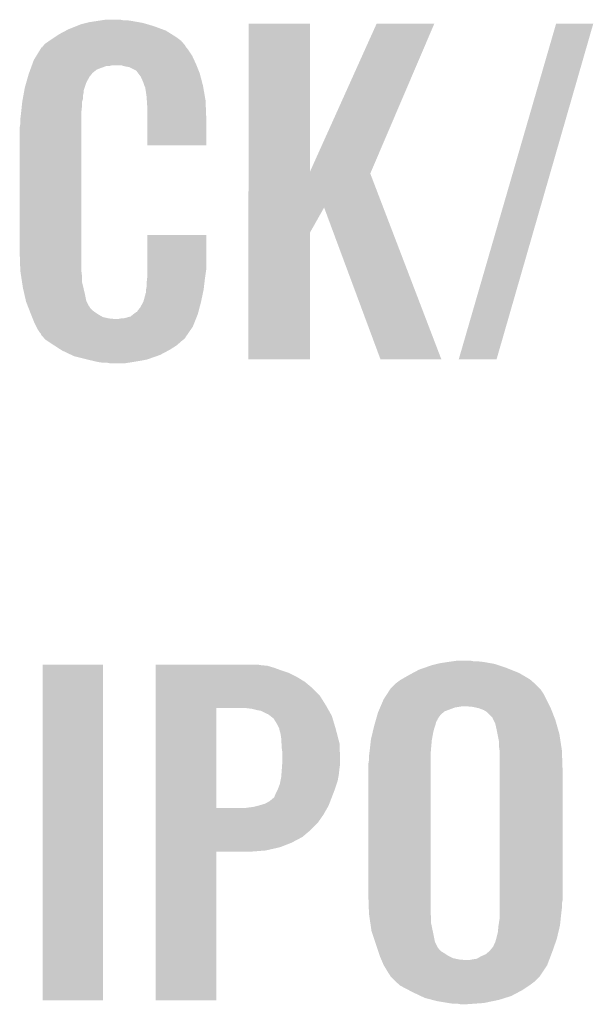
# Model space of a CAD drawing. Extents: x -9 to 122, y -9 to 65.
# Tile 200 of 256: x 92.64 to 94.92, y 18.09 to 21.99. Entities that reach past the tile are written whole.
import ezdxf

# ---------------------------------------------------------------- set-up
doc = ezdxf.new("R2010")
doc.units = 0
doc.layers.add('CLICKER_4_FOR_R7FA4M2A_V100_GTO', color=12, linetype='CONTINUOUS')

msp = doc.modelspace()

# ---------------------------------------------------------------- linework, layer by layer
at = {"layer": 'CLICKER_4_FOR_R7FA4M2A_V100_GTO'}
for points in [[(92.868756, 21.963382), (92.887802, 21.971), (93.17482, 21.963382), (93.148916, 21.971)], [(92.887802, 21.971), (92.90812, 21.97608), (93.148916, 21.971), (93.131642, 21.97608)], [(92.90812, 21.97608), (92.91828, 21.97862), (93.131642, 21.97608), (93.117248, 21.97862)], [(92.91828, 21.97862), (92.9513, 21.9837), (93.117248, 21.97862), (93.08846, 21.9837)], [(92.9513, 21.9837), (92.96781, 21.98624), (93.08846, 21.9837), (93.07068, 21.98624)], [(92.96781, 21.98624), (92.984322, 21.98878), (93.055442, 21.98624), (93.042742, 21.98878)], [(93.550752, 21.386896), (93.55076, 21.973518), (93.794622, 21.386896), (93.79458, 21.973518)], [(93.55076, 21.973518), (93.550762, 21.97354), (93.79458, 21.973518), (93.550762, 21.97354)], [(93.794622, 21.386896), (94.05874, 21.97351), (94.036644, 21.386896), (94.287326, 21.97351)], [(94.05874, 21.97351), (94.058754, 21.97354), (94.287326, 21.97351), (94.058754, 21.97354)], [(94.383866, 20.642608), (94.769948, 21.973512), (94.53371, 20.642608), (94.917254, 21.973512)], [(94.769948, 21.973512), (94.769958, 21.97354), (94.917254, 21.973512), (94.769958, 21.97354)], [(92.78366, 21.9202), (92.798898, 21.930358), (93.263718, 21.9202), (93.247466, 21.930358)], [(92.798898, 21.930358), (92.82747, 21.945598), (93.247466, 21.930358), (93.223082, 21.945598)], [(92.82747, 21.945598), (92.837, 21.95068), (93.223082, 21.945598), (93.209292, 21.95068)], [(92.837, 21.95068), (92.868756, 21.963382), (93.209292, 21.95068), (93.17482, 21.963382)], [(92.73489, 21.8821), (92.738952, 21.887176), (93.30182, 21.8821), (93.299282, 21.887176)], [(92.738952, 21.887176), (92.743022, 21.892262), (93.299282, 21.887176), (93.294924, 21.892262)], [(92.743022, 21.892262), (92.761162, 21.90496), (93.294924, 21.892262), (93.284042, 21.90496)], [(92.761162, 21.90496), (92.76842, 21.91004), (93.284042, 21.90496), (93.277268, 21.91004)], [(92.76842, 21.91004), (92.78366, 21.9202), (93.277268, 21.91004), (93.263718, 21.9202)], [(92.710702, 21.84654), (92.724672, 21.8694), (93.32722, 21.84654), (93.31198, 21.8694)], [(92.724672, 21.8694), (92.72778, 21.874484), (93.31198, 21.8694), (93.307914, 21.874484)], [(92.72778, 21.874484), (92.727794, 21.877026), (93.307914, 21.874484), (93.30588, 21.877026)], [(92.727794, 21.877026), (92.732862, 21.879564), (93.30588, 21.877026), (93.30385, 21.879564)], [(92.732862, 21.879564), (92.73489, 21.8821), (93.30385, 21.879564), (93.30182, 21.8821)], [(92.69245, 21.80844), (92.694296, 21.81352), (93.344492, 21.80844), (93.34246, 21.81352)], [(92.694296, 21.81352), (92.69984, 21.828762), (93.34246, 21.81352), (93.335426, 21.828762)], [(92.69984, 21.828762), (92.710702, 21.84654), (93.335426, 21.828762), (93.32722, 21.84654)], [(92.676616, 21.762718), (92.67952, 21.77288), (92.920818, 21.762718), (92.928946, 21.77288)], [(92.67952, 21.77288), (92.680442, 21.775418), (92.928946, 21.77288), (92.930978, 21.775418)], [(92.680442, 21.775418), (92.68229, 21.7805), (92.930978, 21.775418), (92.93606, 21.7805)], [(92.68229, 21.7805), (92.685984, 21.790658), (92.93606, 21.7805), (92.94876, 21.790658)], [(92.685984, 21.790658), (92.687832, 21.79574), (92.94876, 21.790658), (92.96146, 21.79574)], [(92.687832, 21.79574), (92.691526, 21.805898), (92.96146, 21.79574), (92.989398, 21.805898)], [(92.691526, 21.8059), (92.69245, 21.80844), (93.002098, 21.8059), (93.012258, 21.80844)], [(92.691526, 21.805898), (92.691526, 21.8059), (92.989398, 21.805898), (93.002098, 21.8059)], [(93.063058, 21.80336), (93.045278, 21.80844), (93.346524, 21.80336), (93.344492, 21.80844)], [(93.078298, 21.80082), (93.063058, 21.80336), (93.34754, 21.80082), (93.346524, 21.80336)], [(93.103696, 21.788122), (93.078298, 21.80082), (93.35262, 21.788122), (93.34754, 21.80082)], [(93.108778, 21.78304), (93.103696, 21.788122), (93.354652, 21.78304), (93.35262, 21.788122)], [(93.114494, 21.77542), (93.108778, 21.78304), (93.3577, 21.77542), (93.354652, 21.78304)], [(93.124018, 21.76272), (93.114494, 21.77542), (93.361044, 21.76272), (93.3577, 21.77542)], [(92.66428, 21.71954), (92.670084, 21.739858), (92.901346, 21.71954), (92.90812, 21.739858)], [(92.670084, 21.739858), (92.676616, 21.762718), (92.90812, 21.739858), (92.920818, 21.762718)], [(93.13418, 21.739858), (93.124018, 21.76272), (93.36706, 21.739858), (93.361044, 21.76272)], [(93.138414, 21.727162), (93.13418, 21.739858), (93.3704, 21.727162), (93.36706, 21.739858)], [(92.659198, 21.691598), (92.661046, 21.701758), (92.89542, 21.691598), (92.89796, 21.701758)], [(92.661046, 21.701758), (92.662432, 21.709376), (92.89796, 21.701758), (92.89796, 21.709376)], [(92.662432, 21.709376), (92.66428, 21.71954), (92.89796, 21.709376), (92.901346, 21.71954)], [(93.13926, 21.724622), (93.138414, 21.727162), (93.370842, 21.724622), (93.3704, 21.727162)], [(93.141798, 21.719544), (93.13926, 21.724622), (93.371726, 21.719544), (93.370842, 21.724622)], [(93.1418, 21.717002), (93.141798, 21.719544), (93.372168, 21.717002), (93.371726, 21.719544)], [(93.14434, 21.70176), (93.1418, 21.717002), (93.374818, 21.70176), (93.372168, 21.717002)], [(93.14688, 21.68398), (93.14434, 21.70176), (93.37791, 21.68398), (93.374818, 21.70176)], [(92.651712, 21.6408), (92.653852, 21.661116), (92.89034, 21.6408), (92.89034, 21.661116)], [(92.653852, 21.661116), (92.65412, 21.66366), (92.89034, 21.661116), (92.891186, 21.66366)], [(92.65412, 21.66366), (92.656428, 21.676358), (92.891186, 21.66366), (92.895418, 21.676358)], [(92.656428, 21.676358), (92.659198, 21.691598), (92.895418, 21.676358), (92.89542, 21.691598)], [(93.147898, 21.668738), (93.14688, 21.68398), (93.38056, 21.668738), (93.37791, 21.68398)], [(93.14942, 21.64588), (93.147898, 21.668738), (93.381476, 21.64588), (93.38056, 21.668738)], [(92.6465, 21.59508), (92.64904, 21.6154), (92.8878, 21.59508), (92.8878, 21.6154)], [(92.64904, 21.6154), (92.649306, 21.617938), (92.8878, 21.6154), (92.8878, 21.617938)], [(92.649306, 21.617938), (92.651712, 21.6408), (92.8878, 21.617938), (92.89034, 21.6408)], [(93.14942, 21.60524), (93.14942, 21.64588), (93.3831, 21.60524), (93.381476, 21.64588)], [(92.64396, 21.562062), (92.6465, 21.577302), (92.8878, 21.562062), (92.8878, 21.577302)], [(92.6465, 21.577302), (92.6465, 21.59508), (92.8878, 21.577302), (92.8878, 21.59508)], [(93.14942, 21.490962), (93.14942, 21.60524), (93.383078, 21.490962), (93.3831, 21.60524)], [(92.64396, 21.06676), (92.64396, 21.562062), (92.8878, 21.06676), (92.8878, 21.562062)], [(93.383078, 21.49094), (93.14942, 21.490962), (93.383078, 21.49094), (93.383078, 21.490962)], [(93.550752, 21.379172), (93.550752, 21.386896), (94.033344, 21.379172), (94.036644, 21.386896)], [(93.550748, 21.244518), (93.550752, 21.379172), (94.084878, 21.244518), (94.033344, 21.379172)], [(93.550748, 21.145494), (93.550748, 21.244518), (93.79458, 21.145494), (93.850436, 21.244518)], [(94.073976, 20.642596), (93.850436, 21.244518), (94.315242, 20.642596), (94.084878, 21.244518)], [(93.149422, 20.99818), (93.14944, 21.135318), (93.3831, 20.99818), (93.3831, 21.135318)], [(93.14944, 21.135318), (93.149442, 21.13534), (93.3831, 21.135318), (93.149442, 21.13534)], [(93.55074, 20.642602), (93.550748, 21.145494), (93.794558, 20.642602), (93.79458, 21.145494)], [(92.646326, 20.99818), (92.64396, 21.06676), (92.8878, 20.99818), (92.8878, 21.06676)], [(92.6465, 20.993102), (92.646326, 20.99818), (92.888436, 20.993102), (92.8878, 20.99818)], [(92.648846, 20.977858), (92.6465, 20.993102), (92.89034, 20.977858), (92.888436, 20.993102)], [(93.14942, 20.967702), (93.149422, 20.99818), (93.378746, 20.967702), (93.3831, 20.99818)], [(92.652754, 20.952458), (92.648846, 20.977858), (92.89034, 20.952458), (92.89034, 20.977858)], [(92.65666, 20.92706), (92.652754, 20.952458), (92.896388, 20.92706), (92.89034, 20.952458)], [(93.14688, 20.94484), (93.148854, 20.96262), (93.375928, 20.94484), (93.37802, 20.96262)], [(93.148854, 20.96262), (93.14942, 20.967702), (93.37802, 20.96262), (93.378746, 20.967702)], [(92.663012, 20.89912), (92.65666, 20.92706), (92.90304, 20.89912), (92.896388, 20.92706)], [(93.14434, 20.916902), (93.144848, 20.919442), (93.372404, 20.916902), (93.37294, 20.919442)], [(93.14434, 20.906744), (93.14434, 20.916902), (93.370266, 20.906744), (93.372404, 20.916902)], [(93.144848, 20.919442), (93.14688, 20.929602), (93.37294, 20.919442), (93.374134, 20.929602)], [(93.14688, 20.929602), (93.14688, 20.94484), (93.374134, 20.929602), (93.375928, 20.94484)], [(92.668784, 20.873718), (92.663012, 20.89912), (92.908122, 20.873718), (92.90304, 20.89912)], [(92.66936, 20.871182), (92.668784, 20.873718), (92.909392, 20.871182), (92.908122, 20.873718)], [(93.134182, 20.871182), (93.1418, 20.899122), (93.36278, 20.871182), (93.368662, 20.899122)], [(93.1418, 20.899122), (93.141802, 20.901664), (93.368662, 20.899122), (93.369196, 20.901664)], [(93.141802, 20.901664), (93.14434, 20.906744), (93.369196, 20.901664), (93.370266, 20.906744)], [(92.676276, 20.8534), (92.66936, 20.871182), (92.918282, 20.8534), (92.909392, 20.871182)], [(92.677266, 20.850856), (92.676276, 20.8534), (92.920822, 20.850856), (92.918282, 20.8534)], [(92.67924, 20.84578), (92.677266, 20.850856), (92.923362, 20.84578), (92.920822, 20.850856)], [(92.682202, 20.83816), (92.67924, 20.84578), (92.930982, 20.83816), (92.923362, 20.84578)], [(92.685166, 20.83054), (92.682202, 20.83816), (92.94114, 20.83054), (92.930982, 20.83816)], [(93.108786, 20.830554), (93.11132, 20.83562), (93.352086, 20.830554), (93.35342, 20.83562)], [(93.11132, 20.83562), (93.121482, 20.848322), (93.35342, 20.83562), (93.356764, 20.848322)], [(93.121482, 20.848322), (93.13418, 20.87118), (93.356764, 20.848322), (93.36278, 20.87118)], [(93.13418, 20.87118), (93.134182, 20.871182), (93.36278, 20.87118), (93.36278, 20.871182)], [(92.68714, 20.82546), (92.685166, 20.83054), (92.948762, 20.82546), (92.94114, 20.83054)], [(92.689172, 20.820382), (92.68714, 20.82546), (92.956378, 20.820382), (92.948762, 20.82546)], [(92.693238, 20.810218), (92.689172, 20.820382), (92.974164, 20.810218), (92.956378, 20.820382)], [(92.695268, 20.80514), (92.693238, 20.810218), (92.997022, 20.80514), (92.974164, 20.810218)], [(92.696284, 20.8026), (92.695268, 20.80514), (93.022418, 20.8026), (92.997022, 20.80514)], [(92.70238, 20.78736), (92.696284, 20.8026), (93.335854, 20.78736), (93.34195, 20.8026)], [(93.032582, 20.8026), (93.045282, 20.80514), (93.34195, 20.8026), (93.342966, 20.80514)], [(93.055444, 20.80514), (93.083382, 20.812762), (93.342966, 20.80514), (93.346014, 20.812762)], [(93.083382, 20.812762), (93.096076, 20.822918), (93.346014, 20.812762), (93.350078, 20.822918)], [(93.096076, 20.822918), (93.09608, 20.82292), (93.350078, 20.822918), (93.350078, 20.82292)], [(93.09608, 20.82292), (93.106244, 20.83054), (93.350078, 20.82292), (93.352084, 20.83054)], [(93.106244, 20.83054), (93.108786, 20.830554), (93.352084, 20.83054), (93.352086, 20.830554)], [(92.710002, 20.772118), (92.70238, 20.78736), (93.329758, 20.772118), (93.335854, 20.78736)], [(92.71508, 20.761962), (92.710002, 20.772118), (93.322776, 20.761962), (93.329758, 20.772118)], [(92.72524, 20.74672), (92.71508, 20.761962), (93.312298, 20.74672), (93.322776, 20.761962)], [(92.727774, 20.744186), (92.72524, 20.74672), (93.310556, 20.744186), (93.312298, 20.74672)], [(92.72778, 20.741646), (92.727774, 20.744186), (93.308808, 20.741646), (93.310556, 20.744186)], [(92.736676, 20.731478), (92.72778, 20.741646), (93.30182, 20.731478), (93.308808, 20.741646)], [(92.741118, 20.726398), (92.736676, 20.731478), (93.299276, 20.726398), (93.30182, 20.731478)], [(92.745558, 20.721322), (92.741118, 20.726398), (93.29293, 20.721322), (93.299276, 20.726398)], [(92.753182, 20.71624), (92.745558, 20.721322), (93.28658, 20.71624), (93.29293, 20.721322)], [(92.76842, 20.70608), (92.753182, 20.71624), (93.274966, 20.70608), (93.28658, 20.71624)], [(92.780198, 20.69846), (92.76842, 20.70608), (93.266258, 20.69846), (93.274966, 20.70608)], [(92.807676, 20.680682), (92.780198, 20.69846), (93.23832, 20.680682), (93.266258, 20.69846)], [(92.8116, 20.678142), (92.807676, 20.680682), (93.233556, 20.678142), (93.23832, 20.680682)], [(92.849136, 20.66036), (92.8116, 20.678142), (93.200218, 20.66036), (93.233556, 20.678142)], [(92.859858, 20.65528), (92.849136, 20.66036), (93.185702, 20.65528), (93.200218, 20.66036)], [(92.91066, 20.64258), (92.859858, 20.65528), (93.149418, 20.64258), (93.185702, 20.65528)], [(92.932252, 20.6375), (92.91066, 20.64258), (93.12402, 20.6375), (93.149418, 20.64258)], [(93.794558, 20.64258), (93.55074, 20.642602), (93.794558, 20.64258), (93.794558, 20.642602)], [(94.315248, 20.64258), (94.315242, 20.642596), (94.315248, 20.64258), (94.073976, 20.642596)], [(94.533702, 20.64258), (94.383866, 20.642608), (94.533702, 20.64258), (94.53371, 20.642608)], [(92.953842, 20.63242), (92.932252, 20.6375), (93.09354, 20.63242), (93.12402, 20.6375)], [(92.97162, 20.62988), (92.953842, 20.63242), (93.077028, 20.62988), (93.09354, 20.63242)], [(93.002098, 20.62734), (92.989398, 20.62988), (93.060518, 20.62734), (93.077028, 20.62988)], [(92.7354, 18.102602), (92.73542, 19.433518), (92.974138, 18.102602), (92.97416, 19.433518)], [(92.73542, 19.433518), (92.735422, 19.43354), (92.97416, 19.433518), (92.735422, 19.43354)], [(93.18246, 19.431), (93.182462, 19.43354), (93.601538, 19.431), (93.586302, 19.43354)], [(93.18246, 19.42846), (93.18246, 19.431), (93.626942, 19.42846), (93.601538, 19.431)], [(94.248154, 19.42084), (94.27718, 19.430998), (94.57182, 19.42084), (94.541344, 19.430998)], [(94.27718, 19.430998), (94.297494, 19.436078), (94.541344, 19.430998), (94.526102, 19.436078)], [(94.297494, 19.436078), (94.30766, 19.43862), (94.526102, 19.436078), (94.511702, 19.43862)], [(94.30766, 19.43862), (94.34068, 19.4437), (94.511702, 19.43862), (94.48292, 19.4437)], [(94.34068, 19.4437), (94.35846, 19.44624), (94.48292, 19.4437), (94.46006, 19.44624)], [(94.35846, 19.44624), (94.376242, 19.44878), (94.444822, 19.44624), (94.432122, 19.44878)], [(93.18246, 19.420842), (93.18246, 19.42846), (93.65234, 19.420842), (93.626942, 19.42846)], [(93.18246, 19.41068), (93.18246, 19.420842), (93.68028, 19.41068), (93.65234, 19.420842)], [(93.18246, 19.40052), (93.18246, 19.41068), (93.71076, 19.40052), (93.68028, 19.41068)], [(93.18246, 19.38528), (93.18246, 19.40052), (93.741238, 19.38528), (93.71076, 19.40052)], [(94.157162, 19.37512), (94.18828, 19.3929), (94.665802, 19.37512), (94.635576, 19.3929)], [(94.18828, 19.3929), (94.202568, 19.40052), (94.635576, 19.3929), (94.622622, 19.40052)], [(94.202568, 19.40052), (94.226382, 19.41322), (94.622622, 19.40052), (94.590872, 19.41322)], [(94.226382, 19.41322), (94.248154, 19.42084), (94.590872, 19.41322), (94.57182, 19.42084)], [(93.18246, 19.36496), (93.18246, 19.38528), (93.77426, 19.36496), (93.741238, 19.38528)], [(93.18246, 19.339562), (93.18246, 19.36496), (93.804738, 19.339562), (93.77426, 19.36496)], [(94.114622, 19.339562), (94.132402, 19.35734), (94.7039, 19.339562), (94.686122, 19.35734)], [(94.132402, 19.35734), (94.132404, 19.357342), (94.686122, 19.35734), (94.68612, 19.357342)], [(94.132404, 19.357342), (94.152722, 19.372582), (94.68612, 19.357342), (94.668704, 19.372582)], [(94.152722, 19.372582), (94.157162, 19.37512), (94.668704, 19.372582), (94.665802, 19.37512)], [(93.182458, 19.311618), (93.18246, 19.339562), (93.83268, 19.311618), (93.804738, 19.339562)], [(94.086682, 19.29638), (94.10147, 19.319238), (94.73057, 19.29638), (94.71914, 19.319238)], [(94.10147, 19.319238), (94.111332, 19.33448), (94.71914, 19.319238), (94.70898, 19.33448)], [(94.111332, 19.33448), (94.114622, 19.339562), (94.70898, 19.33448), (94.7039, 19.339562)], [(93.182458, 19.27098), (93.182458, 19.311618), (93.858078, 19.27098), (93.83268, 19.311618)], [(94.074706, 19.26844), (94.086682, 19.29638), (94.74454, 19.26844), (94.73057, 19.29638)], [(93.182452, 18.864602), (93.182458, 19.26082), (93.42374, 18.864602), (93.423762, 19.26082)], [(93.182458, 19.26082), (93.182458, 19.27098), (93.863794, 19.26082), (93.858078, 19.27098)], [(93.56344, 19.25828), (93.543118, 19.26082), (93.865224, 19.25828), (93.863794, 19.26082)], [(93.58376, 19.2532), (93.56344, 19.25828), (93.868082, 19.2532), (93.865224, 19.25828)], [(93.599002, 19.250658), (93.58376, 19.2532), (93.869512, 19.250658), (93.868082, 19.2532)], [(93.624404, 19.23796), (93.599002, 19.250658), (93.876656, 19.23796), (93.869512, 19.250658)], [(93.626946, 19.237956), (93.624404, 19.23796), (93.876658, 19.237956), (93.876656, 19.23796)], [(93.63674, 19.230338), (93.626946, 19.237956), (93.880942, 19.230338), (93.876658, 19.237956)], [(94.056564, 19.217646), (94.061642, 19.235422), (94.300044, 19.217646), (94.312742, 19.235422)], [(94.061642, 19.235422), (94.06382, 19.243042), (94.312742, 19.235422), (94.321886, 19.243042)], [(94.06382, 19.243042), (94.065996, 19.24812), (94.321886, 19.243042), (94.327982, 19.24812)], [(94.065996, 19.24812), (94.072528, 19.26336), (94.327982, 19.24812), (94.368622, 19.26336)], [(94.072528, 19.26336), (94.074706, 19.26844), (94.368622, 19.26336), (94.399102, 19.26844)], [(94.43974, 19.2659), (94.4118, 19.26844), (94.74581, 19.2659), (94.74454, 19.26844)], [(94.462602, 19.260818), (94.43974, 19.2659), (94.748352, 19.260818), (94.74581, 19.2659)], [(94.469372, 19.25828), (94.462602, 19.260818), (94.74962, 19.25828), (94.748352, 19.260818)], [(94.482922, 19.2532), (94.469372, 19.25828), (94.751596, 19.2532), (94.74962, 19.25828)], [(94.495622, 19.245578), (94.482922, 19.2532), (94.75456, 19.245578), (94.751596, 19.2532)], [(94.51848, 19.222714), (94.495622, 19.245578), (94.763452, 19.222714), (94.75456, 19.245578)], [(93.6498, 19.220176), (93.63674, 19.230338), (93.883992, 19.220176), (93.880942, 19.230338)], [(93.662498, 19.19986), (93.6498, 19.220176), (93.890086, 19.19986), (93.883992, 19.220176)], [(93.672658, 19.17954), (93.662498, 19.19986), (93.89618, 19.17954), (93.890086, 19.19986)], [(94.04858, 19.1897), (94.050756, 19.19732), (94.289878, 19.1897), (94.292418, 19.19732)], [(94.050756, 19.19732), (94.05366, 19.207484), (94.292418, 19.19732), (94.294962, 19.207484)], [(94.05366, 19.207484), (94.055838, 19.215104), (94.294962, 19.207484), (94.30004, 19.215104)], [(94.055838, 19.215104), (94.056564, 19.217646), (94.30004, 19.215104), (94.300044, 19.217646)], [(94.518482, 19.220176), (94.51848, 19.222714), (94.76444, 19.220176), (94.763452, 19.222714)], [(94.52229, 19.212562), (94.518482, 19.220176), (94.7674, 19.212562), (94.76444, 19.220176)], [(94.528642, 19.199858), (94.52229, 19.212562), (94.77103, 19.199858), (94.7674, 19.212562)], [(94.53372, 19.177), (94.528642, 19.199858), (94.777562, 19.177), (94.77103, 19.199858)], [(93.67266, 19.179536), (93.672658, 19.17954), (93.896182, 19.179536), (93.89618, 19.17954)], [(93.67266, 19.176996), (93.67266, 19.179536), (93.896844, 19.176996), (93.896182, 19.179536)], [(93.67774, 19.159218), (93.67266, 19.176996), (93.901482, 19.159218), (93.896844, 19.176996)], [(93.68028, 19.14144), (93.67774, 19.159218), (93.90612, 19.14144), (93.901482, 19.159218)], [(94.03588, 19.13636), (94.041926, 19.16176), (94.27764, 19.13636), (94.28226, 19.16176)], [(94.041926, 19.16176), (94.046764, 19.182078), (94.28226, 19.16176), (94.28734, 19.182078)], [(94.046764, 19.182078), (94.04858, 19.1897), (94.28734, 19.182078), (94.289878, 19.1897)], [(94.537276, 19.15922), (94.53372, 19.177), (94.78264, 19.15922), (94.777562, 19.177)], [(94.54388, 19.126198), (94.537276, 19.15922), (94.787722, 19.126198), (94.78264, 19.15922)], [(93.681552, 19.121118), (93.68028, 19.14144), (93.91142, 19.121118), (93.90612, 19.14144)], [(93.68282, 19.1008), (93.681552, 19.121118), (93.912202, 19.1008), (93.91142, 19.121118)], [(94.032492, 19.10588), (94.035596, 19.13382), (94.27464, 19.10588), (94.27718, 19.13382)], [(94.035596, 19.13382), (94.03588, 19.13636), (94.27718, 19.13382), (94.27764, 19.13636)], [(94.54388, 19.10588), (94.54388, 19.126198), (94.790846, 19.10588), (94.787722, 19.126198)], [(93.68536, 19.083018), (93.68282, 19.1008), (93.912886, 19.083018), (93.912202, 19.1008)], [(93.68536, 19.05508), (93.68536, 19.083018), (93.91396, 19.05508), (93.912886, 19.083018)], [(94.028576, 19.07286), (94.0308, 19.09064), (94.2721, 19.07286), (94.273466, 19.09064)], [(94.0308, 19.09064), (94.032492, 19.10588), (94.273466, 19.09064), (94.27464, 19.10588)], [(94.545696, 19.093178), (94.54388, 19.10588), (94.7928, 19.093178), (94.790846, 19.10588)], [(94.54642, 19.088098), (94.545696, 19.093178), (94.792976, 19.088098), (94.7928, 19.093178)], [(94.54642, 19.01952), (94.54642, 19.088098), (94.79534, 19.01952), (94.792976, 19.088098)], [(93.683, 19.02206), (93.68427, 19.03984), (93.91142, 19.02206), (93.91396, 19.03984)], [(93.68427, 19.03984), (93.68536, 19.05508), (93.91396, 19.03984), (93.91396, 19.05508)], [(94.02572, 19.039842), (94.02826, 19.055082), (94.2721, 19.039842), (94.2721, 19.055082)], [(94.02572, 18.51914), (94.02572, 19.039842), (94.2721, 18.51914), (94.2721, 19.039842)], [(94.02826, 19.07032), (94.028576, 19.07286), (94.2721, 19.07032), (94.2721, 19.07286)], [(94.02826, 19.055082), (94.02826, 19.07032), (94.2721, 19.055082), (94.2721, 19.07032)], [(93.681256, 18.9992), (93.68282, 19.01952), (93.90888, 18.9992), (93.911136, 19.01952)], [(93.68282, 19.01952), (93.683, 19.02206), (93.911136, 19.01952), (93.91142, 19.02206)], [(94.54642, 18.498818), (94.54642, 19.01952), (94.79534, 18.498818), (94.79534, 19.01952)], [(93.66758, 18.94078), (93.675198, 18.961098), (93.89364, 18.94078), (93.90041, 18.961098)], [(93.675198, 18.961098), (93.67723, 18.971258), (93.90041, 18.961098), (93.903798, 18.971258)], [(93.67723, 18.971258), (93.68028, 18.986498), (93.903798, 18.971258), (93.906568, 18.986498)], [(93.68028, 18.986498), (93.681256, 18.9992), (93.906568, 18.986498), (93.90888, 18.9992)], [(93.65488, 18.91284), (93.65996, 18.92554), (93.882894, 18.91284), (93.887778, 18.92554)], [(93.65996, 18.92554), (93.66758, 18.94078), (93.887778, 18.92554), (93.89364, 18.94078)], [(93.616778, 18.882358), (93.634558, 18.892518), (93.87117, 18.882358), (93.875078, 18.892518)], [(93.634558, 18.892518), (93.6498, 18.90522), (93.875078, 18.892518), (93.879962, 18.90522)], [(93.6498, 18.90522), (93.652338, 18.90776), (93.879962, 18.90522), (93.88094, 18.90776)], [(93.652338, 18.90776), (93.65488, 18.91284), (93.88094, 18.90776), (93.882894, 18.91284)], [(93.182452, 18.86458), (93.182452, 18.864602), (93.532958, 18.86458), (93.42374, 18.864602)], [(93.182452, 18.83918), (93.182452, 18.86458), (93.847922, 18.83918), (93.862434, 18.86458)], [(93.532958, 18.86458), (93.55074, 18.86712), (93.862434, 18.86458), (93.863886, 18.86712)], [(93.55074, 18.86712), (93.571058, 18.86966), (93.863886, 18.86712), (93.865338, 18.86966)], [(93.571058, 18.86966), (93.59137, 18.874738), (93.865338, 18.86966), (93.86824, 18.874738)], [(93.59137, 18.874738), (93.59138, 18.87474), (93.86824, 18.874738), (93.86824, 18.87474)], [(93.59138, 18.87474), (93.616778, 18.882358), (93.86824, 18.87474), (93.87117, 18.882358)], [(93.18245, 18.806158), (93.182452, 18.83918), (93.825058, 18.806158), (93.847922, 18.83918)], [(93.18245, 18.77822), (93.18245, 18.806158), (93.79712, 18.77822), (93.825058, 18.806158)], [(93.18245, 18.750278), (93.18245, 18.77822), (93.764098, 18.750278), (93.79712, 18.77822)], [(93.18245, 18.72742), (93.18245, 18.750278), (93.72092, 18.72742), (93.764098, 18.750278)], [(93.18245, 18.70964), (93.18245, 18.72742), (93.675198, 18.70964), (93.72092, 18.72742)], [(93.18244, 18.102602), (93.182448, 18.691838), (93.423718, 18.102602), (93.42374, 18.691838)], [(93.182448, 18.69694), (93.18245, 18.70964), (93.619318, 18.69694), (93.675198, 18.70964)], [(93.182448, 18.69186), (93.182448, 18.69694), (93.555822, 18.69186), (93.619318, 18.69694)], [(93.182448, 18.691838), (93.182448, 18.69186), (93.42374, 18.691838), (93.555822, 18.69186)], [(94.028174, 18.448022), (94.02572, 18.51914), (94.2721, 18.448022), (94.2721, 18.51914)], [(94.54642, 18.486118), (94.54642, 18.498818), (94.7928, 18.486118), (94.79534, 18.498818)], [(94.54642, 18.46834), (94.54642, 18.486118), (94.7928, 18.46834), (94.7928, 18.486118)], [(94.54642, 18.44802), (94.54642, 18.46834), (94.79026, 18.44802), (94.7928, 18.46834)], [(94.02826, 18.445482), (94.028174, 18.448022), (94.272464, 18.445482), (94.2721, 18.448022)], [(94.03052, 18.43024), (94.02826, 18.445482), (94.27464, 18.43024), (94.272464, 18.445482)], [(94.033906, 18.407382), (94.03052, 18.43024), (94.27464, 18.407382), (94.27464, 18.43024)], [(94.54173, 18.39976), (94.54642, 18.430238), (94.78518, 18.39976), (94.788388, 18.430238)], [(94.54642, 18.430238), (94.54642, 18.44802), (94.788388, 18.430238), (94.79026, 18.44802)], [(94.03842, 18.376902), (94.033906, 18.407382), (94.281058, 18.376902), (94.27464, 18.407382)], [(94.044348, 18.35912), (94.03842, 18.376902), (94.2848, 18.35912), (94.281058, 18.376902)], [(94.5388, 18.37182), (94.54134, 18.397222), (94.778526, 18.37182), (94.784574, 18.397222)], [(94.54134, 18.397222), (94.54173, 18.39976), (94.784574, 18.397222), (94.78518, 18.39976)], [(94.052814, 18.333722), (94.044348, 18.35912), (94.28988, 18.333722), (94.2848, 18.35912)], [(94.52864, 18.33372), (94.532268, 18.34642), (94.768032, 18.33372), (94.772478, 18.34642)], [(94.532268, 18.34642), (94.53372, 18.3515), (94.772478, 18.34642), (94.773686, 18.3515)], [(94.53372, 18.3515), (94.5388, 18.37182), (94.773686, 18.3515), (94.778526, 18.37182)], [(94.059586, 18.313404), (94.052814, 18.333722), (94.300038, 18.313404), (94.28988, 18.333722)], [(94.060434, 18.31086), (94.059586, 18.313404), (94.302578, 18.31086), (94.300038, 18.313404)], [(94.062126, 18.305784), (94.060434, 18.31086), (94.305118, 18.305784), (94.302578, 18.31086)], [(94.064668, 18.298162), (94.062126, 18.305784), (94.312738, 18.298162), (94.305118, 18.305784)], [(94.067208, 18.29054), (94.064668, 18.298162), (94.325442, 18.29054), (94.312738, 18.298162)], [(94.50273, 18.29562), (94.505778, 18.298158), (94.7547, 18.29562), (94.755588, 18.298158)], [(94.505778, 18.298158), (94.51848, 18.3134), (94.755588, 18.298158), (94.760922, 18.3134)], [(94.51848, 18.3134), (94.521016, 18.315938), (94.760922, 18.3134), (94.76181, 18.315938)], [(94.521016, 18.315938), (94.52356, 18.323558), (94.76181, 18.315938), (94.764476, 18.323558)], [(94.52356, 18.323558), (94.52864, 18.33372), (94.764476, 18.323558), (94.768032, 18.33372)], [(94.070594, 18.280382), (94.067208, 18.29054), (94.340678, 18.280382), (94.325442, 18.29054)], [(94.07144, 18.27784), (94.070594, 18.280382), (94.345762, 18.27784), (94.340678, 18.280382)], [(94.074706, 18.27022), (94.07144, 18.27784), (94.360998, 18.27022), (94.345762, 18.27784)], [(94.076884, 18.26514), (94.074706, 18.27022), (94.38386, 18.26514), (94.360998, 18.27022)], [(94.077972, 18.2626), (94.076884, 18.26514), (94.4118, 18.2626), (94.38386, 18.26514)], [(94.08668, 18.242282), (94.077972, 18.2626), (94.734378, 18.242282), (94.74212, 18.2626)], [(94.424498, 18.2626), (94.437202, 18.26514), (94.74212, 18.2626), (94.743086, 18.26514)], [(94.437202, 18.26514), (94.454976, 18.26768), (94.743086, 18.26514), (94.744054, 18.26768)], [(94.454976, 18.26768), (94.472758, 18.27784), (94.744054, 18.26768), (94.747926, 18.27784)], [(94.472758, 18.27784), (94.490538, 18.28546), (94.747926, 18.27784), (94.750828, 18.28546)], [(94.490538, 18.28546), (94.50273, 18.29562), (94.750828, 18.28546), (94.7547, 18.29562)], [(94.086684, 18.242278), (94.08668, 18.242282), (94.734378, 18.242278), (94.734378, 18.242282)], [(94.10192, 18.216878), (94.086684, 18.242278), (94.717444, 18.216878), (94.734378, 18.242278)], [(94.112078, 18.201642), (94.10192, 18.216878), (94.707286, 18.201642), (94.717444, 18.216878)], [(94.114618, 18.196564), (94.112078, 18.201642), (94.703902, 18.196564), (94.707286, 18.201642)], [(94.114624, 18.196558), (94.114618, 18.196564), (94.703898, 18.196558), (94.703902, 18.196564)], [(94.1324, 18.17878), (94.114624, 18.196558), (94.686118, 18.17878), (94.703898, 18.196558)], [(94.1324, 18.178778), (94.1324, 18.17878), (94.686114, 18.178778), (94.686118, 18.17878)], [(94.149818, 18.16354), (94.1324, 18.178778), (94.6658, 18.16354), (94.686114, 18.178778)], [(94.15272, 18.161), (94.149818, 18.16354), (94.66199, 18.161), (94.6658, 18.16354)], [(94.186502, 18.14322), (94.15272, 18.161), (94.63532, 18.14322), (94.66199, 18.161)], [(94.20098, 18.1356), (94.186502, 18.14322), (94.620926, 18.1356), (94.63532, 18.14322)], [(94.233158, 18.120358), (94.20098, 18.1356), (94.592138, 18.120358), (94.620926, 18.1356)], [(94.249238, 18.11274), (94.233158, 18.120358), (94.56801, 18.11274), (94.592138, 18.120358)], [(94.278196, 18.10512), (94.249238, 18.11274), (94.543878, 18.10512), (94.56801, 18.11274)], [(94.2975, 18.10004), (94.278196, 18.10512), (94.519494, 18.10004), (94.543878, 18.10512)], [(92.974138, 18.10258), (92.7354, 18.102602), (92.974138, 18.10258), (92.974138, 18.102602)], [(93.423718, 18.10258), (93.18244, 18.102602), (93.423718, 18.10258), (93.423718, 18.102602)], [(94.34322, 18.09242), (94.2975, 18.10004), (94.48292, 18.09242), (94.519494, 18.10004)], [(94.361, 18.08988), (94.34322, 18.09242), (94.44736, 18.08988), (94.48292, 18.09242)], [(94.391478, 18.08734), (94.378778, 18.08988), (94.411802, 18.08734), (94.44736, 18.08988)]]:
    msp.add_solid(points, dxfattribs=at)

doc.saveas('drawing.dxf')
